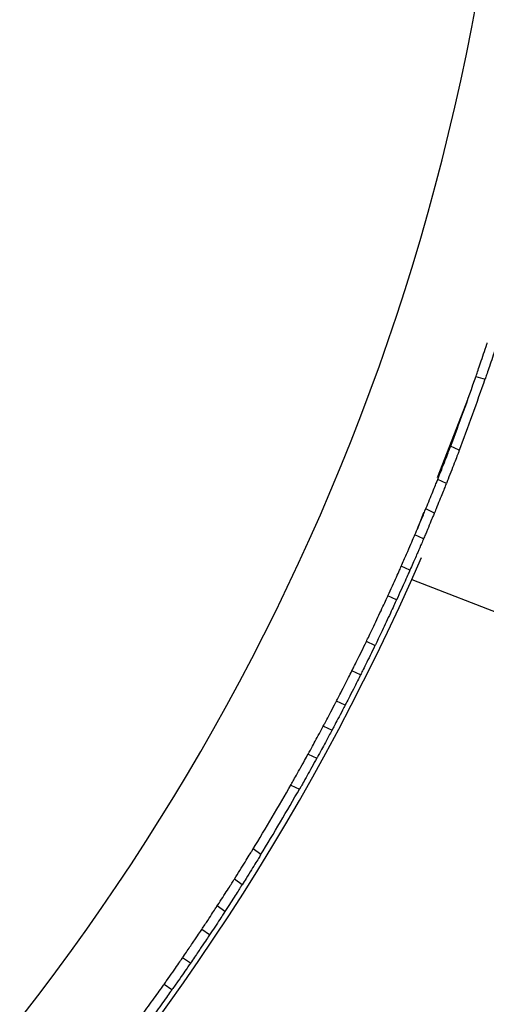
# Model space of a CAD drawing. Header units: millimetres. Extents: x 69 to 135, y 39 to 174.
# Tile 31 of 199: x 97.48 to 99.44, y 56.5 to 60.64. Entities that reach past the tile are written whole.
import ezdxf

# ---------------------------------------------------------------- set-up
doc = ezdxf.new("R2010")
doc.units = ezdxf.units.MM
doc.styles.add('SLDTEXTSTYLE0', font='TXT', dxfattribs={"width": 0.75})
doc.dimstyles.new('SLDDIMSTYLE2', dxfattribs={"dimtxt": 3.5, "dimasz": 3.302, "dimexe": 0, "dimexo": 0.0625, "dimgap": 0.875, "dimtad": 1, "dimlfac": 20, "dimrnd": 1e-09, "dimzin": 12, "dimdsep": 46, "dimtxsty": 'SLDTEXTSTYLE0', "dimsah": 1, "dimcen": 0.09, "dimadec": 0, "dimazin": 3, "dimtfac": 1, "dimtofl": 0, "dimtmove": 0, "dimatfit": 3, "dimfxl": 0, "dimfrac": 2, "dimtolj": 1, "dimtzin": 12, "dimarcsym": 0})

# ---------------------------------------------------------------- blocks, each defined once
blk = doc.blocks.new('_D_2')
at = {"color": 7, "linetype": 'Continuous', "lineweight": 18}
for p, q in [((90.3303, 84.3438), (123.2794, 84.3438)), ((122.2794, 84.3438), (122.2794, 39.3438)), ((90.3303, 39.3438), (123.2794, 39.3438))]:
    blk.add_line(p, q, dxfattribs=at)
for points in [[(122.2794, 84.3438), (121.7714, 81.0418), (122.7874, 81.0418)], [(122.2794, 39.3438), (122.7874, 42.6458), (121.7714, 42.6458)]]:
    blk.add_solid(points, dxfattribs=at)
at = {"color": 7, "linetype": 'Continuous', "lineweight": 18, "insert": (117.7677, 62.4421), "char_height": 3.5, "attachment_point": 1, "rotation": 90, "style": 'SLDTEXTSTYLE0'}
blk.add_mtext('900', dxfattribs=at)

msp = doc.modelspace()

# ---------------------------------------------------------------- linework, layer by layer
at = {"color": 7, "linetype": 'Continuous', "lineweight": 25}
for p, q in [((99.39527, 59.13913), (99.43409, 59.12899)), ((99.23418, 58.71575), (99.36162, 59.0433)), ((99.32555, 58.82941), (99.28924, 58.84651)), ((99.27138, 58.69022), (99.23509, 58.70731)), ((99.14964, 58.49847), (99.17678, 58.56821)), ((99.22109, 58.56591), (99.18486, 58.58298)), ((99.17547, 58.4573), (99.13926, 58.47437)), ((99.11822, 58.32545), (99.08203, 58.3425)), ((99.12649, 58.28724), (99.53123, 58.12977)), ((99.06212, 58.20094), (99.02593, 58.21799)), ((98.97158, 58.0088), (98.9354, 58.02585)), ((98.91128, 57.88627), (98.87508, 57.90333)), ((98.84604, 57.75818), (98.80983, 57.77524)), ((98.75502, 57.67097), (98.79125, 57.6539)), ((98.69116, 57.55306), (98.72742, 57.53597)), ((98.61834, 57.42265), (98.65455, 57.40559)), ((98.49279, 57.13106), (98.46018, 57.15459)), ((98.41396, 57.0042), (98.38142, 57.02768)), ((98.34167, 56.89126), (98.30916, 56.91472)), ((98.27688, 56.79288), (98.24443, 56.8163)), ((98.19637, 56.67379), (98.16393, 56.6972)), ((98.11835, 56.56171), (98.08592, 56.58512))]:
    msp.add_line(p, q, dxfattribs=at)
for radius, start, end in [(9.81066, 274.274548, 358.536033), (10.21, 339.176329, 340.951497), (10.25, 339.159099, 340.968727), (10.27307, 295.974179, 336.506588), (10.21, 328.588093, 330.363262), (10.25, 328.570863, 330.380492)]:
    msp.add_arc((89.74517, 62.47376), radius, start, end, dxfattribs=at)
for points, knots in [([(99.39527, 59.13913), (99.39574, 59.14048), (99.39667, 59.14318), (99.40391, 59.1642), (99.4145, 59.19523), (99.42758, 59.23404), (99.4375, 59.2639), (99.44256, 59.27925), (99.44312, 59.28096)], [0, 0, 0, 0, 0.1946606, 0.3893112, 0.5842467, 0.7797103, 0.9755451, 1, 1, 1, 1]), ([(99.48189, 59.27083), (99.47967, 59.2641), (99.47293, 59.24363), (99.46141, 59.20912), (99.44902, 59.17252), (99.43963, 59.14505), (99.43475, 59.13093), (99.43427, 59.12953), (99.43409, 59.12899)], [0, 0, 0, 0, 0.0959228, 0.2915644, 0.4873558, 0.6829933, 0.8781854, 1, 1, 1, 1]), ([(99.23495, 58.70703), (99.23925, 58.7179), (99.24891, 58.74231), (99.26342, 58.77949), (99.27647, 58.81333), (99.28531, 58.83646), (99.28934, 58.84706), (99.2888, 58.84564), (99.28867, 58.8453)], [0, 0, 0, 0, 0.1571316, 0.3529423, 0.5488188, 0.7444365, 0.9395508, 1, 1, 1, 1]), ([(99.32489, 58.82799), (99.32487, 58.82794), (99.32482, 58.82782), (99.31881, 58.81204), (99.30831, 58.78469), (99.29422, 58.74833), (99.28119, 58.71513), (99.27354, 58.69583), (99.27121, 58.68995)], [0, 0, 0, 0, 0.1342662, 0.3287147, 0.5234349, 0.7186669, 0.9143425, 1, 1, 1, 1]), ([(99.18303, 58.57876), (99.18782, 58.5904), (99.19748, 58.6139), (99.21157, 58.6486), (99.22345, 58.67814), (99.23165, 58.69872), (99.23498, 58.7071), (99.23492, 58.70695), (99.2349, 58.70691)], [0, 0, 0, 0, 0.185673, 0.3746722, 0.5637215, 0.7526164, 0.9411963, 1, 1, 1, 1]), ([(99.27096, 58.68933), (99.27088, 58.68914), (99.27069, 58.68866), (99.26526, 58.67501), (99.25564, 58.65094), (99.24277, 58.61908), (99.23003, 58.58782), (99.22223, 58.5689), (99.21926, 58.56169)], [0, 0, 0, 0, 0.1298756, 0.3179985, 0.5062957, 0.6949179, 0.8838151, 1, 1, 1, 1]), ([(99.13926, 58.47437), (99.14413, 58.48584), (99.15513, 58.51175), (99.16963, 58.54641), (99.18016, 58.57179), (99.1851, 58.58379), (99.1843, 58.58186), (99.18412, 58.5814)], [0, 0, 0, 0, 0.1936692, 0.4373742, 0.6810126, 0.9244234, 1, 1, 1, 1]), ([(99.22034, 58.56433), (99.22032, 58.56427), (99.22027, 58.56415), (99.21307, 58.5467), (99.20049, 58.5165), (99.18685, 58.48406), (99.17808, 58.46344), (99.17547, 58.4573)], [0, 0, 0, 0, 0.1675118, 0.4104875, 0.653613, 0.8969996, 1, 1, 1, 1]), ([(99.08203, 58.3425), (99.08961, 58.35972), (99.10477, 58.39414), (99.12329, 58.43699), (99.13461, 58.46343), (99.13804, 58.47148), (99.13926, 58.47437)], [0, 0, 0, 0, 0.2809818, 0.561963, 0.8429401, 1, 1, 1, 1]), ([(99.17547, 58.4573), (99.17296, 58.45141), (99.16794, 58.43961), (99.15183, 58.40216), (99.13436, 58.36201), (99.12249, 58.33511), (99.11822, 58.32545)], [0, 0, 0, 0, 0.2807841, 0.5615627, 0.842469, 1, 1, 1, 1]), ([(99.02593, 58.21799), (99.03237, 58.23207), (99.04523, 58.26023), (99.06222, 58.29797), (99.0757, 58.3282), (99.0799, 58.33771), (99.08203, 58.3425)], [0, 0, 0, 0, 0.2489773, 0.4979535, 0.7469515, 1, 1, 1, 1]), ([(99.11822, 58.32545), (99.11614, 58.32075), (99.11199, 58.31137), (99.09867, 58.2815), (99.08164, 58.24366), (99.06866, 58.21526), (99.06212, 58.20094)], [0, 0, 0, 0, 0.248939, 0.4978762, 0.7468565, 1, 1, 1, 1]), ([(98.9354, 58.02585), (98.93894, 58.03318), (98.94603, 58.04784), (98.96195, 58.08108), (98.97954, 58.11817), (98.99727, 58.15596), (99.01298, 58.18981), (99.02186, 58.20911), (99.02539, 58.2168), (99.02593, 58.21799)], [0, 0, 0, 0, 0.1617663, 0.3235327, 0.4852962, 0.6470493, 0.8088008, 0.970562, 1, 1, 1, 1]), ([(99.06212, 58.20094), (99.05872, 58.19354), (99.05193, 58.17874), (99.03643, 58.1453), (99.01902, 58.10812), (99.00117, 58.07039), (98.98507, 58.03673), (98.97584, 58.0176), (98.97215, 58.00997), (98.97158, 58.0088)], [0, 0, 0, 0, 0.1617663, 0.3235327, 0.4852962, 0.6470494, 0.8088009, 0.9705621, 1, 1, 1, 1]), ([(98.87508, 57.90333), (98.87738, 57.90792), (98.88197, 57.91709), (98.89653, 57.94638), (98.91488, 57.9836), (98.92852, 58.01169), (98.9354, 58.02585)], [0, 0, 0, 0, 0.2489388, 0.4978757, 0.7468562, 1, 1, 1, 1]), ([(98.97158, 58.0088), (98.96482, 57.99488), (98.9513, 57.96703), (98.933, 57.9299), (98.91828, 57.90026), (98.91362, 57.89096), (98.91128, 57.88627)], [0, 0, 0, 0, 0.2489772, 0.4979533, 0.746951, 1, 1, 1, 1]), ([(98.80983, 57.77524), (98.81278, 57.78093), (98.81868, 57.79232), (98.83731, 57.82857), (98.85716, 57.86761), (98.87035, 57.89389), (98.87508, 57.90333)], [0, 0, 0, 0, 0.2807833, 0.5615613, 0.8424678, 1, 1, 1, 1]), ([(98.91128, 57.88627), (98.90283, 57.86947), (98.88594, 57.83585), (98.86469, 57.7943), (98.85151, 57.76873), (98.84748, 57.76096), (98.84604, 57.75818)], [0, 0, 0, 0, 0.280981, 0.5619613, 0.8429377, 1, 1, 1, 1]), ([(98.75502, 57.67097), (98.75577, 57.67237), (98.75727, 57.67519), (98.76894, 57.69714), (98.786, 57.72949), (98.80093, 57.75808), (98.80903, 57.77369), (98.80983, 57.77524)], [0, 0, 0, 0, 0.2431666, 0.4863278, 0.7296432, 0.9732161, 1, 1, 1, 1]), ([(98.84604, 57.75818), (98.84254, 57.75143), (98.83179, 57.73071), (98.81525, 57.69918), (98.80015, 57.67062), (98.79232, 57.65592), (98.79155, 57.65446), (98.79125, 57.6539)], [0, 0, 0, 0, 0.1174457, 0.3609603, 0.6044637, 0.8477829, 1, 1, 1, 1]), ([(98.69116, 57.55306), (98.69177, 57.55416), (98.69299, 57.55637), (98.70243, 57.57357), (98.71628, 57.59896), (98.73347, 57.63072), (98.74769, 57.65721), (98.75539, 57.67167), (98.75718, 57.67503)], [0, 0, 0, 0, 0.188276, 0.3765455, 0.5649976, 0.7537831, 0.9427957, 1, 1, 1, 1]), ([(98.79341, 57.65796), (98.7894, 57.65044), (98.77942, 57.63172), (98.76311, 57.60142), (98.74689, 57.57153), (98.73463, 57.5491), (98.72829, 57.53755), (98.72766, 57.53641), (98.72742, 57.53597)], [0, 0, 0, 0, 0.1268408, 0.3157091, 0.5046785, 0.6935603, 0.8821659, 1, 1, 1, 1]), ([(98.6191, 57.42425), (98.61888, 57.42387), (98.61815, 57.42258), (98.62449, 57.43372), (98.63721, 57.45617), (98.65528, 57.48833), (98.67424, 57.52235), (98.68628, 57.5442), (98.69132, 57.55333)], [0, 0, 0, 0, 0.0796027, 0.2741179, 0.4687658, 0.6638917, 0.8595138, 1, 1, 1, 1]), ([(98.72757, 57.53625), (98.7205, 57.52343), (98.70637, 57.49779), (98.686, 57.46131), (98.66908, 57.43127), (98.65814, 57.41197), (98.65394, 57.4046), (98.65468, 57.4059), (98.65475, 57.40603)], [0, 0, 0, 0, 0.1959017, 0.3918019, 0.587695, 0.7832693, 0.9783244, 1, 1, 1, 1]), ([(98.38124, 57.02743), (98.38903, 57.03982), (98.40462, 57.06461), (98.42666, 57.10009), (98.44475, 57.12944), (98.45634, 57.14836), (98.46076, 57.15561), (98.45998, 57.15433), (98.4599, 57.15421)], [0, 0, 0, 0, 0.195906, 0.3918105, 0.587708, 0.783284, 0.9783367, 1, 1, 1, 1]), ([(98.49176, 57.12963), (98.49198, 57.13), (98.49276, 57.13127), (98.48608, 57.12033), (98.47258, 57.09833), (98.45318, 57.06695), (98.43258, 57.03391), (98.41929, 57.0128), (98.41373, 57.00397)], [0, 0, 0, 0, 0.0796076, 0.274129, 0.468782, 0.6639093, 0.859529, 1, 1, 1, 1]), ([(98.30663, 56.91088), (98.3136, 56.92164), (98.32755, 56.94316), (98.34786, 56.97482), (98.36488, 57.00156), (98.37663, 57.02012), (98.3813, 57.02753), (98.3812, 57.02737), (98.38118, 57.02734)], [0, 0, 0, 0, 0.1890304, 0.3780588, 0.5671149, 0.7560129, 0.9445943, 1, 1, 1, 1]), ([(98.41331, 57.00331), (98.41314, 57.00303), (98.41275, 57.00242), (98.40409, 56.9887), (98.38973, 56.96608), (98.37091, 56.93665), (98.35319, 56.90915), (98.3427, 56.893), (98.3391, 56.88745)], [0, 0, 0, 0, 0.1469933, 0.3351801, 0.523516, 0.7121809, 0.9011075, 1, 1, 1, 1]), ([(98.24443, 56.8163), (98.25308, 56.82935), (98.27039, 56.85543), (98.29133, 56.88739), (98.30466, 56.90784), (98.31008, 56.9162), (98.3089, 56.91438), (98.30878, 56.9142)], [0, 0, 0, 0, 0.2437405, 0.4874834, 0.7311437, 0.9745564, 1, 1, 1, 1]), ([(98.34078, 56.89003), (98.34103, 56.89041), (98.34228, 56.89234), (98.33567, 56.88216), (98.32123, 56.86002), (98.30048, 56.82842), (98.28435, 56.80413), (98.27688, 56.79288)], [0, 0, 0, 0, 0.0603125, 0.3034335, 0.5466012, 0.7900045, 1, 1, 1, 1]), ([(98.16393, 56.6972), (98.17455, 56.71273), (98.19578, 56.74379), (98.22185, 56.7825), (98.23784, 56.80641), (98.24269, 56.81369), (98.24443, 56.8163)], [0, 0, 0, 0, 0.2809818, 0.561963, 0.8429401, 1, 1, 1, 1]), ([(98.27688, 56.79288), (98.27333, 56.78754), (98.26622, 56.77687), (98.24351, 56.74302), (98.21896, 56.70676), (98.20234, 56.6825), (98.19637, 56.67379)], [0, 0, 0, 0, 0.2807841, 0.5615627, 0.842469, 1, 1, 1, 1]), ([(98.08592, 56.58512), (98.08959, 56.59033), (98.10213, 56.60811), (98.123, 56.63794), (98.14463, 56.66914), (98.15824, 56.68891), (98.16237, 56.69493), (98.16393, 56.6972)], [0, 0, 0, 0, 0.103264, 0.351985, 0.6007434, 0.8495184, 1, 1, 1, 1]), ([(98.19637, 56.67379), (98.19355, 56.66967), (98.18784, 56.66136), (98.16953, 56.63482), (98.14609, 56.60114), (98.12789, 56.57522), (98.11869, 56.56219), (98.11835, 56.56171)], [0, 0, 0, 0, 0.2436194, 0.4925038, 0.7414494, 0.9904144, 1, 1, 1, 1]), ([(97.96162, 56.41289), (97.96355, 56.41551), (97.96991, 56.42414), (97.98524, 56.44501), (98.00808, 56.47635), (98.03274, 56.51046), (98.05616, 56.54315), (98.07463, 56.56914), (98.08253, 56.58033), (98.08592, 56.58512)], [0, 0, 0, 0, 0.0705143, 0.2322134, 0.3939172, 0.555613, 0.7173004, 0.8789923, 1, 1, 1, 1]), ([(98.11835, 56.56171), (98.11785, 56.561), (98.11326, 56.55449), (98.1016, 56.53802), (98.08015, 56.50792), (98.05589, 56.47417), (98.03158, 56.44065), (98.01002, 56.41115), (97.99871, 56.39579), (97.9943, 56.38981), (97.99405, 56.38948)], [0, 0, 0, 0, 0.0198502, 0.1816084, 0.3433748, 0.5051366, 0.6668884, 0.8286402, 0.9904022, 1, 1, 1, 1])]:
    msp.add_open_spline(points, degree=3, knots=knots, dxfattribs=at)

# ---------------------------------------------------------------- dimensions: what is measured, and where the dimension line sits
at = {"color": 7, "linetype": 'Continuous', "lineweight": 18}
dim = msp.add_linear_dim(base=(122.27939, 39.34382), p1=(89.33028, 84.34382), p2=(89.33028, 39.34382), angle=90, dimstyle='SLDDIMSTYLE2', dxfattribs=at)
dim.commit()
dim.dimension.update_dxf_attribs({"geometry": '_D_2', "text_midpoint": (122.27939, 66.32124), "dimtype": 160})

doc.saveas('drawing.dxf')
